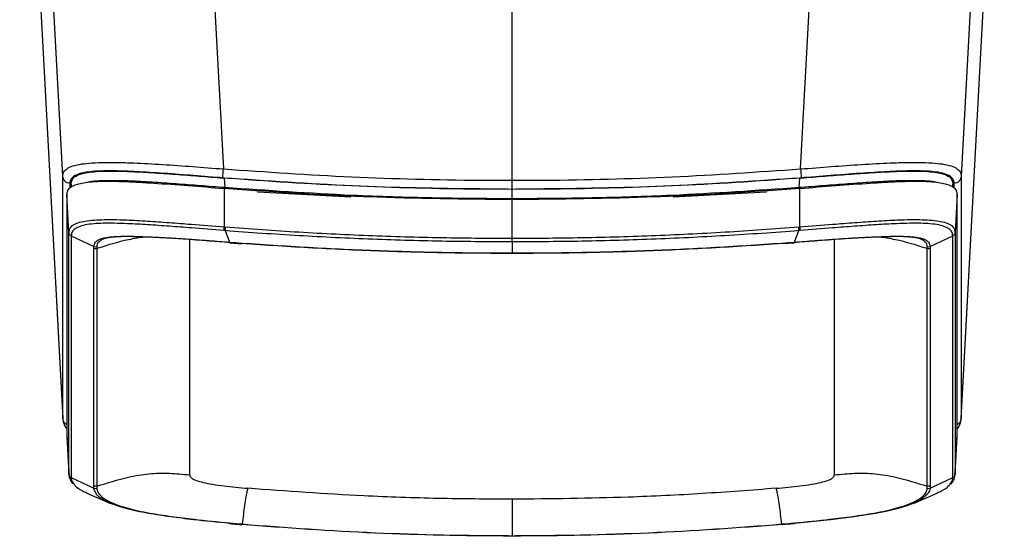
# Model space of a CAD drawing. Header units: millimetres. Extents: x 15 to 1184, y 5 to 836.
# Tile 20 of 27: x 534 to 657, y 642 to 706. Entities that reach past the tile are written whole.
import ezdxf

# ---------------------------------------------------------------- set-up
doc = ezdxf.new("R2010")
doc.units = ezdxf.units.MM

msp = doc.modelspace()

# ---------------------------------------------------------------- linework, layer by layer
at = {"color": 7, "linetype": 'Continuous', "lineweight": 25}
for p, q in [((533.872, 756.511), (539.267, 656.194)), ((533.874, 756.512), (539.265, 656.264)), ((539.265, 686.552), (535.55, 756.628)), ((555.586, 756.638), (559.357, 687.451)), ((595.473, 686.032), (595.473, 756.639)), ((631.588, 687.451), (635.359, 756.638)), ((651.678, 656.195), (657.073, 756.511)), ((655.395, 756.628), (651.68, 686.552)), ((651.68, 656.264), (657.071, 756.512)), ((539.265, 656.264), (539.265, 686.552)), ((559.461, 686.314), (559.321, 686.325)), ((559.321, 686.324), (559.462, 686.313)), ((559.461, 686.318), (559.527, 685.12)), ((631.419, 685.12), (631.484, 686.318)), ((631.624, 686.325), (631.484, 686.314)), ((631.484, 686.313), (631.624, 686.324)), ((651.68, 686.552), (651.68, 656.264)), ((540.132, 685.622), (540.132, 685.032)), ((540.317, 685.598), (540.317, 685.185)), ((540.338, 685.195), (540.317, 685.598)), ((559.447, 685.018), (559.459, 680.211)), ((595.473, 684.902), (595.473, 686.032)), ((631.486, 680.211), (631.498, 685.018)), ((650.628, 685.598), (650.607, 685.195)), ((650.628, 685.185), (650.628, 685.598)), ((650.814, 685.032), (650.814, 685.622)), ((540.04, 679.505), (539.787, 684.283)), ((539.787, 684.283), (539.787, 654.055)), ((563.639, 684.603), (575.326, 683.944)), ((595.473, 683.714), (595.473, 684.902)), ((615.619, 683.944), (627.306, 684.603)), ((651.159, 684.283), (650.906, 679.505)), ((651.159, 654.055), (651.159, 684.283)), ((595.473, 678.786), (595.473, 683.599)), ((540.04, 649.277), (540.04, 679.505)), ((540.328, 679.082), (543.167, 677.771)), ((540.328, 679.082), (540.328, 648.855)), ((559.573, 679.736), (560.121, 678.302)), ((630.824, 678.302), (631.372, 679.736)), ((647.778, 677.771), (650.618, 679.082)), ((650.618, 648.855), (650.618, 679.082)), ((650.906, 679.505), (650.906, 649.277)), ((543.162, 677.507), (543.167, 677.771)), ((555.137, 678.617), (555.137, 649.191)), ((595.473, 678.323), (595.473, 678.786)), ((595.473, 678.323), (595.473, 676.943)), ((629.258, 678.11), (630.812, 678.224)), ((635.808, 649.191), (635.808, 678.616)), ((647.778, 677.771), (647.784, 677.507)), ((543.162, 647.813), (543.162, 677.507)), ((543.524, 677.483), (543.524, 647.789)), ((595.473, 676.943), (595.473, 676.862)), ((647.422, 647.789), (647.422, 677.483)), ((647.784, 677.507), (647.784, 647.813)), ((539.787, 654.055), (540.04, 649.277)), ((539.806, 653.985), (539.787, 654.055)), ((650.906, 649.277), (651.159, 654.055)), ((651.159, 654.055), (651.139, 653.985)), ((540.053, 649.209), (540.04, 649.277)), ((650.906, 649.277), (650.899, 649.21)), ((540.328, 648.855), (543.167, 647.543)), ((647.778, 647.543), (650.618, 648.855)), ((542.21, 646.966), (545.159, 645.668)), ((543.167, 647.543), (543.162, 647.813)), ((645.786, 645.668), (648.735, 646.966)), ((647.784, 647.813), (647.778, 647.543)), ((629.261, 642.978), (630.82, 643.113)), ((595.473, 641.592), (595.473, 641.513))]:
    msp.add_line(p, q, dxfattribs=at)
at = {"color": 7, "linetype": 'Continuous', "lineweight": 25, "flags": 128}
for points in [[(539.28, 656.195), (539.265, 656.264), (539.265, 656.264), (539.265, 656.264)], [(543.472, 646.793), (543.199, 647.314), (543.167, 647.543), (543.167, 647.543), (543.167, 647.543)], [(647.479, 646.798), (647.462, 646.765), (646.69, 646.132), (645.949, 645.741), (644.894, 645.326), (643.802, 644.993), (642.462, 644.67), (640.944, 644.375), (638.226, 643.955), (635.317, 643.59), (630.824, 643.132), (630.824, 643.132), (630.824, 643.132)]]:
    msp.add_lwpolyline(points, dxfattribs=at)
at = {"color": 7, "linetype": 'Continuous', "lineweight": 25}
for centre, radius, start, end in [((565.329, 679.675), 5.756, 174.7725, 179.39547), ((625.616, 679.675), 5.756, 0.60453, 5.2275), ((543.379, 678.229), 0.504, 245.1685, 287.37074), ((560.256, 678.281), 0.136, 171.04065, 205.03003), ((630.695, 678.28), 0.131, 334.10823, 9.45153), ((647.566, 678.229), 0.504, 252.62926, 294.8315), ((543.378, 648.002), 0.505, 245.30434, 287.47215), ((647.567, 648.002), 0.505, 252.52785, 294.69566), ((560.146, 643.126), 0.0259, 167.38901, 215.09744), ((559.921, 643.198), 0.222, 337.02878, 357.62542), ((631.023, 643.198), 0.221, 182.3201, 203.06576), ((630.798, 643.126), 0.0262, 325.32292, 12.36027)]:
    msp.add_arc(centre, radius, start, end, dxfattribs=at)
for points, knots in [([(539.265, 686.552), (539.265, 686.552), (539.265, 686.701), (539.316, 686.993), (539.619, 687.397), (540.226, 687.753), (541.189, 688.021), (542.526, 688.191), (544.106, 688.275), (546.017, 688.277), (548.553, 688.199), (551.751, 688.019), (555.529, 687.748), (558.081, 687.549), (559.357, 687.451), (559.357, 687.451)], [0, 0, 0, 0, 0.0000018, 0.0949731, 0.1898844, 0.2823105, 0.3744886, 0.4460883, 0.5176005, 0.5881029, 0.6587283, 0.7719147, 0.8859929, 0.9999982, 1, 1, 1, 1]), ([(631.588, 687.451), (631.588, 687.451), (632.864, 687.549), (635.416, 687.748), (639.194, 688.019), (642.392, 688.199), (644.928, 688.277), (646.839, 688.275), (648.419, 688.191), (649.756, 688.021), (650.719, 687.753), (651.326, 687.397), (651.63, 686.993), (651.68, 686.701), (651.68, 686.552), (651.68, 686.552)], [0, 0, 0, 0, 0.0000018, 0.1140071, 0.2280853, 0.3412717, 0.4118971, 0.4823995, 0.5539117, 0.6255114, 0.7176895, 0.8101156, 0.9050269, 0.9999982, 1, 1, 1, 1]), ([(559.321, 686.325), (558.082, 686.424), (555.603, 686.622), (551.935, 686.902), (548.86, 687.098), (546.453, 687.2), (544.678, 687.223), (543.215, 687.168), (541.964, 687.026), (541.056, 686.782), (540.476, 686.443), (540.174, 686.054), (540.146, 685.766), (540.132, 685.622)], [0, 0, 0, 0, 0.1157663, 0.2315982, 0.3465121, 0.415227, 0.4838128, 0.5528658, 0.6220083, 0.7138324, 0.8059179, 0.9029273, 1, 1, 1, 1]), ([(540.317, 685.598), (540.333, 685.77), (540.365, 686.114), (540.809, 686.573), (541.652, 686.899), (542.812, 687.092), (544.08, 687.185), (545.692, 687.199), (547.793, 687.141), (550.384, 686.998), (553.345, 686.789), (556.334, 686.56), (558.326, 686.403), (559.321, 686.324)], [0, 0, 0, 0, 0.116331, 0.2327305, 0.3481038, 0.4162053, 0.4841891, 0.552557, 0.6210233, 0.71681, 0.8128745, 0.9064131, 1, 1, 1, 1]), ([(559.357, 687.451), (564.694, 687.085), (575.368, 686.354), (587.427, 686.056), (594.128, 686.036), (595.473, 686.032)], [0, 0, 0, 0, 0.4442281, 0.8884585, 1, 1, 1, 1]), ([(595.473, 684.902), (594.126, 684.906), (587.419, 684.926), (575.395, 685.224), (564.757, 685.952), (559.461, 686.314)], [0, 0, 0, 0, 0.1119781, 0.557947, 1, 1, 1, 1]), ([(595.473, 684.902), (590.138, 684.956), (579.454, 685.065), (567.453, 685.709), (560.795, 686.212), (559.462, 686.313)], [0, 0, 0, 0, 0.4436833, 0.8885875, 1, 1, 1, 1]), ([(595.473, 686.032), (596.817, 686.036), (603.518, 686.056), (615.577, 686.354), (626.251, 687.085), (631.588, 687.451)], [0, 0, 0, 0, 0.1115415, 0.5557719, 1, 1, 1, 1]), ([(631.484, 686.314), (626.188, 685.952), (615.55, 685.224), (603.527, 684.926), (596.819, 684.906), (595.473, 684.902)], [0, 0, 0, 0, 0.442053, 0.8880219, 1, 1, 1, 1]), ([(631.484, 686.313), (630.15, 686.212), (623.493, 685.709), (611.491, 685.065), (600.807, 684.956), (595.473, 684.902)], [0, 0, 0, 0, 0.1114125, 0.5563167, 1, 1, 1, 1]), ([(650.814, 685.622), (650.799, 685.766), (650.771, 686.054), (650.469, 686.443), (649.889, 686.782), (648.981, 687.026), (647.73, 687.168), (646.267, 687.223), (644.492, 687.2), (642.086, 687.098), (639.01, 686.902), (635.342, 686.622), (632.863, 686.424), (631.624, 686.325)], [0, 0, 0, 0, 0.0970727, 0.1940821, 0.2861676, 0.3779917, 0.4471342, 0.5161872, 0.584773, 0.6534879, 0.7684018, 0.8842337, 1, 1, 1, 1]), ([(631.624, 686.324), (632.62, 686.403), (634.611, 686.56), (637.6, 686.789), (640.561, 686.998), (643.152, 687.141), (645.253, 687.199), (646.865, 687.185), (648.133, 687.092), (649.293, 686.899), (650.136, 686.573), (650.58, 686.114), (650.612, 685.77), (650.628, 685.598)], [0, 0, 0, 0, 0.0935869, 0.1871255, 0.28319, 0.3789767, 0.447443, 0.5158109, 0.5837947, 0.6518962, 0.7672695, 0.883669, 1, 1, 1, 1]), ([(539.787, 684.283), (539.796, 684.393), (539.82, 684.69), (540.11, 685.142), (540.835, 685.513), (541.836, 685.737), (542.898, 685.866), (544.385, 685.926), (546.272, 685.909), (548.391, 685.82), (551.284, 685.647), (554.99, 685.373), (557.96, 685.136), (559.447, 685.018)], [0, 0, 0, 0, 0.0717584, 0.1951589, 0.3181595, 0.3794564, 0.4406757, 0.5133809, 0.5861402, 0.6578358, 0.7296652, 0.8646654, 1, 1, 1, 1]), ([(559.527, 685.115), (558.507, 685.195), (556.468, 685.355), (553.431, 685.587), (550.446, 685.796), (547.858, 685.938), (545.753, 685.996), (544.153, 685.979), (543.043, 685.906), (542.58, 685.822), (542.417, 685.793)], [0, 0, 0, 0, 0.15332805, 0.30657259, 0.46024587, 0.61347489, 0.7230297, 0.83242707, 0.94120876, 1, 1, 1, 1]), ([(595.473, 683.599), (589.474, 683.666), (580.461, 683.766), (568.453, 684.362), (562.449, 684.799), (559.447, 685.018)], [0, 0, 0, 0, 0.4987437, 0.7493719, 1, 1, 1, 1]), ([(595.473, 683.714), (592.148, 683.736), (585.496, 683.779), (573.502, 684.164), (564.857, 684.753), (559.527, 685.115)], [0, 0, 0, 0, 0.2770418, 0.5542923, 1, 1, 1, 1]), ([(631.418, 685.115), (626.089, 684.753), (617.446, 684.164), (605.452, 683.779), (598.8, 683.736), (595.473, 683.714)], [0, 0, 0, 0, 0.4457077, 0.7227495, 1, 1, 1, 1]), ([(631.498, 685.018), (628.496, 684.799), (622.492, 684.362), (610.485, 683.766), (601.471, 683.666), (595.473, 683.599)], [0, 0, 0, 0, 0.2506281, 0.5012563, 1, 1, 1, 1]), ([(648.528, 685.793), (648.365, 685.822), (647.902, 685.906), (646.792, 685.979), (645.192, 685.996), (643.088, 685.938), (640.499, 685.796), (637.514, 685.587), (634.477, 685.355), (632.438, 685.195), (631.418, 685.115)], [0, 0, 0, 0, 0.0587912, 0.1675729, 0.2769703, 0.3865251, 0.5397541, 0.6934274, 0.8466719, 1, 1, 1, 1]), ([(631.498, 685.018), (632.985, 685.136), (635.955, 685.373), (639.661, 685.647), (642.554, 685.82), (644.673, 685.909), (646.56, 685.926), (648.047, 685.866), (649.109, 685.737), (650.11, 685.513), (650.835, 685.142), (651.125, 684.69), (651.149, 684.393), (651.159, 684.283)], [0, 0, 0, 0, 0.1353346, 0.2703348, 0.3421642, 0.4138598, 0.4866191, 0.5593243, 0.6205436, 0.6818405, 0.8048411, 0.9282416, 1, 1, 1, 1]), ([(540.04, 679.505), (540.052, 679.648), (540.076, 679.933), (540.364, 680.325), (540.911, 680.649), (541.748, 680.895), (542.796, 681.047), (544.092, 681.117), (545.552, 681.125), (547.462, 681.071), (549.83, 680.944), (552.561, 680.754), (555.778, 680.505), (558.088, 680.32), (559.459, 680.211), (559.459, 680.211)], [0, 0, 0, 0, 0.0944932, 0.1890372, 0.2832252, 0.3581768, 0.4329634, 0.4921745, 0.5513844, 0.6143684, 0.7004712, 0.7872189, 0.873864, 0.9999982, 1, 1, 1, 1]), ([(559.435, 679.747), (558.072, 679.856), (555.779, 680.04), (552.592, 680.288), (549.895, 680.478), (547.566, 680.608), (545.699, 680.666), (544.283, 680.662), (543.024, 680.598), (542.005, 680.453), (541.186, 680.214), (540.647, 679.894), (540.363, 679.506), (540.339, 679.223), (540.328, 679.082)], [0, 0, 0, 0, 0.1274077, 0.2142596, 0.3012134, 0.3875102, 0.4499089, 0.5083067, 0.5667069, 0.6409439, 0.7153467, 0.810009, 0.9050295, 1, 1, 1, 1]), ([(559.459, 680.211), (559.459, 680.211), (559.505, 680.207), (559.551, 680.203), (559.597, 680.2)], [0, 0, 0, 0, 0.00043399, 1, 1, 1, 1]), ([(559.597, 680.2), (562.665, 679.975), (568.803, 679.527), (578.031, 679.093), (586.922, 678.831), (592.738, 678.8), (595.473, 678.786)], [0, 0, 0, 0, 0.2572264, 0.5144533, 0.7716805, 1, 1, 1, 1]), ([(595.473, 678.786), (598.207, 678.8), (604.023, 678.831), (612.914, 679.093), (622.143, 679.527), (628.28, 679.975), (631.348, 680.2)], [0, 0, 0, 0, 0.2283195, 0.4855467, 0.7427736, 1, 1, 1, 1]), ([(631.348, 680.2), (631.394, 680.203), (631.44, 680.207), (631.486, 680.211), (631.486, 680.211)], [0, 0, 0, 0, 0.99956601, 1, 1, 1, 1]), ([(631.486, 680.211), (631.486, 680.211), (632.857, 680.32), (635.167, 680.505), (638.384, 680.754), (641.116, 680.944), (643.483, 681.071), (645.393, 681.125), (646.853, 681.117), (648.15, 681.047), (649.197, 680.895), (650.034, 680.649), (650.581, 680.325), (650.869, 679.933), (650.894, 679.648), (650.906, 679.505)], [0, 0, 0, 0, 0.0000018, 0.126136, 0.2127811, 0.2995288, 0.3856316, 0.4486156, 0.5078255, 0.5670366, 0.6418232, 0.7167748, 0.8109628, 0.9055068, 1, 1, 1, 1]), ([(650.618, 679.082), (650.606, 679.223), (650.582, 679.506), (650.298, 679.894), (649.76, 680.214), (648.94, 680.453), (647.921, 680.598), (646.662, 680.662), (645.246, 680.666), (643.379, 680.608), (641.05, 680.478), (638.353, 680.288), (635.167, 680.04), (632.874, 679.856), (631.51, 679.747)], [0, 0, 0, 0, 0.0949705, 0.189991, 0.2846533, 0.3590561, 0.4332931, 0.4916933, 0.5500911, 0.6124898, 0.6987866, 0.7857404, 0.8725923, 1, 1, 1, 1]), ([(543.167, 677.771), (543.167, 677.771), (543.177, 677.958), (543.26, 678.275), (543.741, 678.652), (544.47, 678.871), (545.424, 678.988), (546.446, 679.04), (547.734, 679.04), (549.234, 679.001), (551.355, 678.913), (554.15, 678.747), (557.267, 678.519), (559.265, 678.365), (560.121, 678.302), (560.121, 678.302)], [0, 0, 0, 0, 0.0000021, 0.1438156, 0.2480376, 0.3519749, 0.4152045, 0.4783381, 0.5413179, 0.6047423, 0.6682617, 0.7887253, 0.9095836, 0.9999979, 1, 1, 1, 1]), ([(549.528, 678.938), (548.847, 678.835), (546.805, 678.528), (544.836, 677.901), (543.524, 677.483)], [0, 0, 0, 0, 0.33344883, 1, 1, 1, 1]), ([(560.143, 678.243), (559.294, 678.308), (557.331, 678.458), (554.26, 678.688), (551.524, 678.855), (549.44, 678.945), (547.988, 678.987), (546.739, 678.992), (545.745, 678.944), (544.822, 678.833), (544.133, 678.639), (543.906, 678.433), (543.802, 678.339)], [0, 0, 0, 0, 0.1095951, 0.2533482, 0.3994075, 0.4736559, 0.5494313, 0.623224, 0.6969011, 0.772549, 0.8958602, 1, 1, 1, 1]), ([(559.573, 679.736), (559.573, 679.736), (559.527, 679.74), (559.481, 679.743), (559.435, 679.747)], [0, 0, 0, 0, 0.0004324, 1, 1, 1, 1]), ([(595.473, 678.323), (592.736, 678.338), (586.917, 678.368), (578.019, 678.628), (568.786, 679.072), (562.642, 679.494), (559.573, 679.736), (559.573, 679.736)], [0, 0, 0, 0, 0.2283198, 0.485547, 0.7427737, 0.9999983, 1, 1, 1, 1]), ([(631.372, 679.736), (631.372, 679.736), (628.304, 679.494), (622.159, 679.072), (612.926, 678.628), (604.028, 678.368), (598.209, 678.338), (595.473, 678.323)], [0, 0, 0, 0, 0.0000017, 0.2572263, 0.514453, 0.7716802, 1, 1, 1, 1]), ([(647.145, 678.338), (647.044, 678.43), (646.817, 678.636), (646.136, 678.83), (645.207, 678.944), (644.216, 678.992), (642.966, 678.987), (641.517, 678.945), (639.453, 678.856), (636.707, 678.69), (633.636, 678.46), (631.651, 678.308), (630.802, 678.243)], [0, 0, 0, 0, 0.1018227, 0.2277372, 0.3015114, 0.3770047, 0.4507697, 0.5248689, 0.6007384, 0.7439649, 0.8904461, 1, 1, 1, 1]), ([(630.824, 678.302), (630.824, 678.302), (631.68, 678.365), (633.678, 678.519), (636.795, 678.747), (639.59, 678.913), (641.711, 679.001), (643.211, 679.04), (644.499, 679.04), (645.521, 678.988), (646.476, 678.871), (647.204, 678.652), (647.685, 678.275), (647.768, 677.958), (647.778, 677.771), (647.778, 677.771)], [0, 0, 0, 0, 0.0000021, 0.0904164, 0.2112747, 0.3317383, 0.3952577, 0.4586821, 0.5216619, 0.5847955, 0.6480251, 0.7519624, 0.8561844, 0.9999979, 1, 1, 1, 1]), ([(631.51, 679.747), (631.464, 679.743), (631.418, 679.74), (631.372, 679.736), (631.372, 679.736)], [0, 0, 0, 0, 0.9995676, 1, 1, 1, 1]), ([(647.422, 677.483), (646.109, 677.901), (644.14, 678.528), (642.099, 678.835), (641.418, 678.938)], [0, 0, 0, 0, 0.6666586, 1, 1, 1, 1]), ([(543.529, 677.748), (543.528, 677.706), (543.524, 677.619), (543.524, 677.53), (543.524, 677.483)], [0, 0, 0, 0, 0.47623563, 1, 1, 1, 1]), ([(543.802, 678.339), (543.775, 678.32), (543.532, 678.151), (543.531, 677.937), (543.529, 677.748)], [0, 0, 0, 0, 0.1129623, 1, 1, 1, 1]), ([(560.121, 678.302), (560.121, 678.302), (560.64, 678.263), (561.158, 678.225), (561.676, 678.186)], [0, 0, 0, 0, 0.0000384, 1, 1, 1, 1]), ([(560.132, 678.223), (560.495, 678.196), (561.012, 678.157), (561.531, 678.12), (561.686, 678.109)], [0, 0, 0, 0, 0.69990275, 1, 1, 1, 1]), ([(561.676, 678.186), (564.635, 677.985), (570.554, 677.581), (579.451, 677.197), (587.759, 676.977), (593.101, 676.953), (595.473, 676.943)], [0, 0, 0, 0, 0.263254, 0.5264997, 0.7897457, 1, 1, 1, 1]), ([(595.473, 676.882), (593.102, 676.893), (587.763, 676.918), (579.46, 677.135), (570.568, 677.53), (564.651, 677.909), (561.695, 678.128), (561.695, 678.128)], [0, 0, 0, 0, 0.2102543, 0.4735019, 0.7367479, 0.9999982, 1, 1, 1, 1]), ([(595.473, 676.943), (597.845, 676.953), (603.186, 676.977), (611.494, 677.197), (620.392, 677.581), (626.31, 677.985), (629.269, 678.186)], [0, 0, 0, 0, 0.2102543, 0.4735003, 0.736746, 1, 1, 1, 1]), ([(629.25, 678.128), (629.25, 678.128), (626.294, 677.909), (620.377, 677.53), (611.486, 677.135), (603.182, 676.918), (597.843, 676.893), (595.473, 676.882)], [0, 0, 0, 0, 0.0000018, 0.2632521, 0.5264981, 0.7897457, 1, 1, 1, 1]), ([(629.269, 678.186), (629.787, 678.225), (630.306, 678.263), (630.824, 678.302), (630.824, 678.302)], [0, 0, 0, 0, 0.9999616, 1, 1, 1, 1]), ([(647.416, 677.748), (647.414, 677.937), (647.412, 678.151), (647.172, 678.319), (647.145, 678.338)], [0, 0, 0, 0, 0.888737, 1, 1, 1, 1]), ([(647.422, 677.483), (647.422, 677.53), (647.421, 677.619), (647.418, 677.706), (647.416, 677.748)], [0, 0, 0, 0, 0.52376437, 1, 1, 1, 1]), ([(539.787, 655.449), (539.696, 655.509), (539.509, 655.631), (539.319, 655.924), (539.283, 656.151), (539.265, 656.264)], [0, 0, 0, 0, 0.319897, 0.6599485, 1, 1, 1, 1]), ([(539.279, 656.241), (539.286, 656.129), (539.302, 655.864), (539.444, 655.36), (539.685, 655.043), (539.787, 654.909)], [0, 0, 0, 0, 0.2971372, 0.7026461, 1, 1, 1, 1]), ([(651.68, 656.264), (651.662, 656.151), (651.626, 655.924), (651.437, 655.631), (651.249, 655.509), (651.159, 655.449)], [0, 0, 0, 0, 0.3400515, 0.680103, 1, 1, 1, 1]), ([(651.159, 654.913), (651.236, 655.007), (651.469, 655.29), (651.631, 655.798), (651.657, 656.107), (651.669, 656.248)], [0, 0, 0, 0, 0.2139438, 0.6417654, 1, 1, 1, 1]), ([(651.68, 656.264), (651.68, 656.264), (651.68, 656.241), (651.674, 656.218), (651.669, 656.195)], [0, 0, 0, 0, 0.0001263, 1, 1, 1, 1]), ([(539.784, 654.072), (539.828, 653.24), (539.917, 651.574), (540.001, 649.98), (540.043, 649.182)], [0, 0, 0, 0, 0.500059, 1, 1, 1, 1]), ([(650.902, 649.182), (650.944, 649.98), (651.028, 651.574), (651.117, 653.239), (651.161, 654.072)], [0, 0, 0, 0, 0.4999218, 1, 1, 1, 1]), ([(543.524, 647.789), (544.838, 648.192), (546.979, 648.848), (550.028, 649.4), (552.601, 649.441), (554.292, 649.275), (555.137, 649.191)], [0, 0, 0, 0, 0.349189, 0.5687352, 0.7843511, 1, 1, 1, 1]), ([(635.808, 649.191), (636.653, 649.275), (638.344, 649.441), (640.917, 649.4), (643.966, 648.848), (646.107, 648.192), (647.422, 647.789)], [0, 0, 0, 0, 0.2156489, 0.4312648, 0.650811, 1, 1, 1, 1]), ([(540.034, 649.227), (540.034, 649.203), (540.035, 649.035), (540.155, 648.648), (540.331, 648.283), (540.523, 648.099), (540.549, 648.073)], [0, 0, 0, 0, 0.0727066, 0.5164288, 0.9321066, 1, 1, 1, 1]), ([(540.328, 648.855), (540.336, 648.701), (540.351, 648.413), (540.615, 648.095), (540.739, 647.946)], [0, 0, 0, 0, 0.5324138, 1, 1, 1, 1]), ([(555.137, 649.191), (555.176, 649.047), (555.235, 648.83), (555.904, 648.5), (556.776, 648.244), (558.012, 648.008), (559.902, 647.744), (561.409, 647.608), (562.413, 647.517)], [0, 0, 0, 0, 0.24975155, 0.3748428, 0.49980261, 0.62478332, 0.75011268, 1, 1, 1, 1]), ([(628.532, 647.517), (629.536, 647.608), (631.043, 647.744), (632.933, 648.008), (634.169, 648.244), (635.041, 648.5), (635.71, 648.83), (635.769, 649.047), (635.808, 649.191)], [0, 0, 0, 0, 0.2498873, 0.3752167, 0.5001974, 0.6251572, 0.7502485, 1, 1, 1, 1]), ([(650.202, 647.944), (650.328, 648.094), (650.595, 648.413), (650.61, 648.701), (650.618, 648.855)], [0, 0, 0, 0, 0.4681387, 1, 1, 1, 1]), ([(650.392, 648.072), (650.43, 648.11), (650.622, 648.301), (650.804, 648.676), (650.913, 649.06), (650.914, 649.235), (650.914, 649.263)], [0, 0, 0, 0, 0.0960234, 0.4843338, 0.9160075, 1, 1, 1, 1]), ([(540.739, 647.946), (540.767, 647.903), (540.923, 647.67), (541.396, 647.337), (542.087, 647.032), (542.264, 646.954)], [0, 0, 0, 0, 0.1409826, 0.7798545, 1, 1, 1, 1]), ([(543.524, 647.789), (543.524, 647.747), (543.524, 647.658), (543.527, 647.568), (543.529, 647.521)], [0, 0, 0, 0, 0.4757059, 1, 1, 1, 1]), ([(543.529, 647.521), (543.537, 647.445), (543.562, 647.199), (543.768, 646.76), (544.381, 646.233), (545.292, 645.745), (546.238, 645.366), (547.399, 645.013), (548.695, 644.699), (550.503, 644.349), (552.856, 643.991), (556.204, 643.571), (558.654, 643.333), (560.143, 643.189)], [0, 0, 0, 0, 0.0565101, 0.1841105, 0.3112899, 0.3829058, 0.4543738, 0.5130324, 0.5717225, 0.6325932, 0.7358374, 0.8393913, 1, 1, 1, 1]), ([(562.413, 647.517), (562.378, 647.403), (562.309, 647.173), (562.177, 646.496), (561.973, 645.121), (561.805, 643.854), (561.699, 643.052)], [0, 0, 0, 0, 0.2089354, 0.4179528, 0.6314561, 1, 1, 1, 1]), ([(595.473, 646.14), (592.383, 646.162), (586.204, 646.205), (575.175, 646.588), (567.254, 647.165), (562.413, 647.517)], [0, 0, 0, 0, 0.2800047, 0.5600093, 1, 1, 1, 1]), ([(628.532, 647.517), (625.453, 647.282), (619.294, 646.812), (608.272, 646.275), (600.328, 646.191), (595.473, 646.14)], [0, 0, 0, 0, 0.2800047, 0.5600093, 1, 1, 1, 1]), ([(629.246, 643.052), (629.14, 643.854), (628.972, 645.121), (628.768, 646.496), (628.637, 647.173), (628.567, 647.403), (628.532, 647.517)], [0, 0, 0, 0, 0.3685439, 0.5820472, 0.7910646, 1, 1, 1, 1]), ([(630.803, 643.189), (632.292, 643.333), (634.741, 643.571), (638.089, 643.991), (640.442, 644.349), (642.25, 644.699), (643.546, 645.013), (644.707, 645.366), (645.653, 645.745), (646.564, 646.233), (647.177, 646.76), (647.383, 647.199), (647.408, 647.445), (647.416, 647.521)], [0, 0, 0, 0, 0.1606087, 0.2641626, 0.3674068, 0.4282775, 0.4869676, 0.5456262, 0.6170942, 0.6887101, 0.8158895, 0.9434899, 1, 1, 1, 1]), ([(647.416, 647.521), (647.418, 647.568), (647.421, 647.658), (647.422, 647.747), (647.422, 647.789)], [0, 0, 0, 0, 0.5242941, 1, 1, 1, 1]), ([(647.778, 647.543), (647.778, 647.543), (647.774, 647.468), (647.754, 647.232), (647.59, 646.974), (647.479, 646.798)], [0, 0, 0, 0, 0.0000121, 0.3206749, 1, 1, 1, 1]), ([(648.679, 646.954), (648.857, 647.032), (649.541, 647.333), (650.016, 647.666), (650.172, 647.899), (650.202, 647.944)], [0, 0, 0, 0, 0.2204121, 0.8475002, 1, 1, 1, 1]), ([(560.121, 643.132), (560.121, 643.132), (558.618, 643.266), (556.145, 643.517), (552.747, 643.939), (550.336, 644.301), (548.48, 644.66), (547.132, 644.982), (545.947, 645.346), (544.959, 645.738), (544.051, 646.23), (543.576, 646.585), (543.478, 646.78), (543.472, 646.793)], [0, 0, 0, 0, 0.0000025, 0.1923967, 0.3165008, 0.4429266, 0.5176364, 0.5890329, 0.6626334, 0.7488916, 0.8375686, 0.989213, 1, 1, 1, 1]), ([(595.473, 646.14), (595.473, 646.022), (595.473, 645.787), (595.473, 645.1), (595.473, 643.701), (595.473, 642.412), (595.473, 641.592)], [0, 0, 0, 0, 0.20801502, 0.41611444, 0.62868933, 1, 1, 1, 1]), ([(560.125, 643.11), (560.44, 643.082), (560.959, 643.036), (561.479, 642.994), (561.684, 642.977)], [0, 0, 0, 0, 0.605969, 1, 1, 1, 1]), ([(560.143, 643.189), (560.661, 643.143), (561.18, 643.096), (561.699, 643.052), (561.699, 643.052)], [0, 0, 0, 0, 0.99996163, 1, 1, 1, 1]), ([(629.246, 643.052), (629.246, 643.052), (629.765, 643.096), (630.284, 643.143), (630.803, 643.189)], [0, 0, 0, 0, 0.00003837, 1, 1, 1, 1]), ([(595.473, 641.535), (589.753, 641.598), (578.471, 641.721), (567.226, 642.574), (561.681, 642.995)], [0, 0, 0, 0, 0.5069248, 1, 1, 1, 1]), ([(561.699, 643.052), (561.699, 643.052), (567.234, 642.571), (578.328, 641.85), (589.602, 641.594), (595.316, 641.592), (595.473, 641.592)], [0, 0, 0, 0, 0.0000018, 0.4930775, 0.9861488, 1, 1, 1, 1]), ([(595.473, 641.592), (595.629, 641.592), (601.343, 641.594), (612.617, 641.85), (623.711, 642.571), (629.246, 643.052), (629.246, 643.052)], [0, 0, 0, 0, 0.0138512, 0.5069225, 0.9999982, 1, 1, 1, 1]), ([(629.264, 642.995), (623.72, 642.574), (612.474, 641.721), (601.192, 641.598), (595.473, 641.535)], [0, 0, 0, 0, 0.4930752, 1, 1, 1, 1])]:
    msp.add_open_spline(points, degree=3, knots=knots, dxfattribs=at)
for points in [[(540.132, 685.622), (540.019, 685.649), (539.792, 685.702), (539.516, 685.92), (539.318, 686.211), (539.283, 686.438), (539.265, 686.552)], [(559.321, 686.325), (559.316, 686.358), (559.305, 686.425), (559.309, 686.7), (559.326, 687.058), (559.347, 687.32), (559.357, 687.451)], [(631.588, 687.451), (631.598, 687.32), (631.619, 687.058), (631.636, 686.7), (631.64, 686.425), (631.629, 686.358), (631.624, 686.325)], [(651.68, 686.552), (651.662, 686.438), (651.627, 686.211), (651.429, 685.92), (651.153, 685.702), (650.927, 685.649), (650.814, 685.622)], [(559.435, 679.747), (559.435, 679.774), (559.436, 679.829), (559.44, 679.945), (559.448, 680.074), (559.456, 680.165), (559.459, 680.211)], [(631.486, 680.211), (631.49, 680.165), (631.497, 680.074), (631.505, 679.945), (631.51, 679.829), (631.51, 679.774), (631.51, 679.747)], [(540.328, 679.082), (540.288, 679.104), (540.209, 679.148), (540.12, 679.251), (540.057, 679.372), (540.045, 679.461), (540.04, 679.505)], [(650.906, 679.505), (650.9, 679.461), (650.888, 679.372), (650.825, 679.251), (650.736, 679.148), (650.657, 679.104), (650.618, 679.082)], [(561.695, 678.128), (561.693, 678.12), (561.688, 678.104), (561.682, 678.109), (561.678, 678.134), (561.677, 678.169), (561.676, 678.186)], [(629.269, 678.186), (629.268, 678.169), (629.267, 678.134), (629.263, 678.109), (629.257, 678.104), (629.252, 678.12), (629.25, 678.128)], [(543.524, 677.483), (543.494, 677.476), (543.434, 677.46), (543.34, 677.459), (543.248, 677.472), (543.19, 677.495), (543.162, 677.507)], [(647.784, 677.507), (647.755, 677.495), (647.697, 677.472), (647.605, 677.459), (647.512, 677.46), (647.452, 677.476), (647.422, 677.483)], [(540.328, 648.855), (540.288, 648.877), (540.209, 648.921), (540.12, 649.023), (540.057, 649.144), (540.045, 649.233), (540.04, 649.277)], [(650.906, 649.277), (650.9, 649.233), (650.888, 649.144), (650.825, 649.023), (650.736, 648.921), (650.657, 648.877), (650.618, 648.855)], [(543.524, 647.789), (543.494, 647.782), (543.434, 647.766), (543.34, 647.765), (543.248, 647.778), (543.19, 647.801), (543.162, 647.813)], [(647.784, 647.813), (647.755, 647.801), (647.697, 647.778), (647.605, 647.765), (647.512, 647.766), (647.452, 647.782), (647.422, 647.789)], [(561.699, 643.052), (561.697, 643.034), (561.692, 643), (561.686, 642.976), (561.682, 642.971), (561.681, 642.987), (561.681, 642.995)], [(629.264, 642.995), (629.264, 642.987), (629.263, 642.971), (629.259, 642.976), (629.253, 643), (629.248, 643.034), (629.246, 643.052)]]:
    msp.add_open_spline(points, degree=3, dxfattribs=at)

doc.saveas('drawing.dxf')
